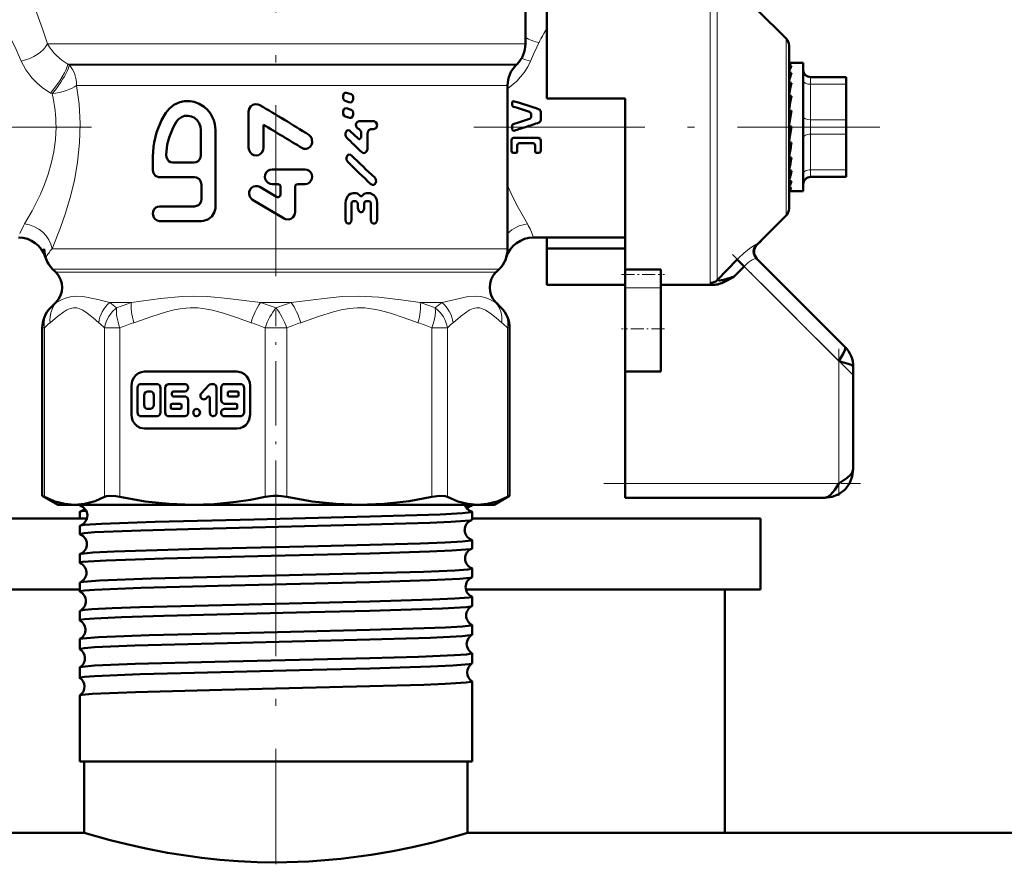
# Model space of a CAD drawing. Extents: x -1768 to 2122, y -1862 to 865.
# Tile 36 of 63: x 129 to 198, y -374 to -315. Entities that reach past the tile are written whole.
import ezdxf

# ---------------------------------------------------------------- set-up
doc = ezdxf.new("R2010")
doc.units = 0
doc.linetypes.add('DASHDOT', pattern=[18.5, 12, -3, 0.5, -3])

msp = doc.modelspace()

# ---------------------------------------------------------------- linework, layer by layer
at = {"color": 7, "linetype": 'DASHDOT', "lineweight": 18}
for p, q in [((146.565, -302.137), (146.565, -337.829)), ((133.638, -322.173), (104.103, -322.173)), ((160.44, -322.173), (188.94, -322.173)), ((146.565, -347.281), (146.565, -373.892))]:
    msp.add_line(p, q, dxfattribs=at)
at = {"color": 7, "lineweight": 50}
for p, q in [((164.065, -316.345), (164.065, -305.12)), ((165.565, -311.102), (165.565, -320.173)), ((182.36, -315.964), (180.312, -313.916)), ((182.565, -316.459), (182.565, -327.887)), ((182.587, -317.673), (182.565, -317.675)), ((182.565, -317.68), (182.742, -317.68)), ((182.587, -317.673), (183.565, -317.673)), ((183.565, -326.07), (183.565, -317.673)), ((163.401, -317.837), (163.479, -317.759)), ((182.565, -317.884), (182.742, -317.884)), ((182.565, -318.358), (182.742, -318.358)), ((182.565, -318.761), (182.575, -318.939)), ((182.565, -319.071), (182.742, -319.071)), ((184.065, -318.673), (186.565, -318.673)), ((186.565, -319.173), (186.565, -318.673)), ((151.838, -319.868), (151.506, -319.766)), ((162.815, -319.252), (162.815, -330.723)), ((182.565, -319.382), (182.591, -319.741)), ((182.565, -319.552), (182.586, -319.552)), ((186.565, -319.173), (186.565, -321.673)), ((186.565, -319.489), (186.565, -321.914)), ((151.275, -320.01), (151.275, -320.096)), ((151.42, -320.34), (151.751, -320.442)), ((151.986, -320.198), (151.986, -320.112)), ((163.132, -320.418), (163.132, -320.621)), ((165.565, -320.173), (171.065, -320.173)), ((171.065, -320.173), (171.065, -322.173)), ((182.565, -319.979), (182.742, -319.979)), ((182.565, -320.178), (182.616, -320.627)), ((144.651, -321.103), (144.651, -323.633)), ((151.275, -321.099), (151.275, -321.185)), ((151.838, -320.957), (151.506, -320.855)), ((165.14, -321.67), (165.14, -321.111)), ((182.742, -321.025), (182.565, -322.014)), ((182.565, -321.025), (182.742, -321.025)), ((182.565, -321.1), (182.654, -321.396)), ((151.42, -321.428), (151.751, -321.53)), ((151.986, -321.287), (151.986, -321.2)), ((152.399, -321.749), (153.434, -321.749)), ((164.472, -321.412), (164.472, -321.294)), ((182.675, -321.396), (182.654, -321.396)), ((186.565, -322.673), (186.565, -321.673)), ((141.303, -324.146), (141.303, -322.401)), ((142.333, -327.737), (142.333, -322.401)), ((145.692, -323.633), (145.692, -322.012)), ((152.338, -322.986), (151.785, -322.45)), ((152.412, -322.32), (152.399, -322.32)), ((152.535, -322.478), (152.536, -322.859)), ((153.434, -322.319), (153.233, -322.319)), ((163.132, -322.173), (163.132, -322.092)), ((163.132, -322.3), (163.132, -322.173)), ((171.065, -322.173), (171.065, -332.17)), ((182.742, -322.143), (182.565, -323.138)), ((182.565, -322.143), (182.742, -322.143)), ((182.565, -323.084), (182.654, -322.38)), ((182.654, -322.38), (182.695, -322.143)), ((186.565, -321.914), (186.565, -322.462)), ((186.565, -322.462), (186.565, -323.495)), ((152.984, -323.682), (152.983, -322.637)), ((163.097, -323.836), (163.097, -323.086)), ((163.237, -322.931), (164.986, -322.931)), ((165.14, -323.798), (165.14, -323.125)), ((182.565, -324.021), (182.623, -323.263)), ((182.565, -323.263), (182.742, -323.263)), ((186.565, -322.673), (186.565, -325.173)), ((163.501, -323.862), (163.501, -323.456)), ((164.62, -323.302), (163.639, -323.302)), ((164.747, -323.862), (164.747, -323.456)), ((186.565, -323.495), (186.565, -323.745)), ((186.565, -323.745), (186.565, -323.749)), ((186.565, -323.748), (186.565, -324.381)), ((137.941, -324.248), (137.941, -325.172)), ((163.386, -323.988), (163.237, -323.988)), ((164.986, -323.988), (164.852, -323.988)), ((182.565, -324.585), (182.589, -324.315)), ((182.565, -324.843), (182.596, -324.315)), ((182.565, -324.315), (182.742, -324.315)), ((139.321, -324.659), (140.823, -324.659)), ((146.292, -325.148), (148.611, -325.148)), ((182.565, -325.3), (182.569, -325.232)), ((182.565, -325.496), (182.578, -325.232)), ((182.565, -325.232), (182.742, -325.232)), ((186.565, -325.539), (186.565, -325.173)), ((138.387, -325.685), (140.846, -325.685)), ((182.565, -325.957), (182.742, -325.957)), ((182.742, -325.957), (182.703, -326.07)), ((186.565, -325.673), (184.065, -325.673)), ((186.565, -325.673), (186.565, -325.539)), ((141.338, -326.198), (141.338, -327.224)), ((146.595, -327.062), (145.434, -326.377)), ((146.696, -326.175), (146.292, -326.175)), ((146.898, -326.381), (146.898, -326.883)), ((147.907, -328.136), (147.907, -326.381)), ((148.108, -326.175), (148.611, -326.175)), ((182.565, -326.444), (182.742, -326.444)), ((182.565, -326.662), (182.742, -326.662)), ((182.687, -326.673), (183.565, -326.673)), ((183.565, -326.673), (183.565, -326.07)), ((144.93, -327.271), (147.151, -328.583)), ((151.986, -326.808), (152.17, -326.808)), ((152.195, -327.379), (151.999, -327.379)), ((153.088, -327.377), (152.888, -327.377)), ((152.912, -326.807), (153.1, -326.807)), ((138.387, -327.737), (140.846, -327.737)), ((151.444, -327.522), (151.445, -328.663)), ((151.878, -328.662), (151.877, -327.537)), ((152.318, -327.537), (152.318, -327.869)), ((152.764, -327.869), (152.764, -327.536)), ((153.213, -327.535), (153.214, -328.66)), ((153.667, -328.659), (153.666, -327.519)), ((138.387, -328.763), (141.338, -328.763)), ((182.36, -328.382), (180.312, -330.43)), ((164.631, -329.923), (171.065, -329.923)), ((165.565, -330.692), (165.565, -329.923)), ((180.514, -330.279), (180.631, -330.112)), ((165.565, -333.244), (165.565, -330.692)), ((171.065, -330.692), (165.565, -330.692)), ((180.511, -330.281), (180.475, -330.267)), ((180.506, -330.237), (180.514, -330.279)), ((180.514, -330.279), (180.511, -330.281)), ((177.524, -332.911), (178.927, -331.467)), ((178.927, -331.467), (179.422, -331.944)), ((186.479, -337.587), (180.284, -331.392)), ((130.901, -332.138), (131.126, -332.362)), ((162.005, -332.362), (162.229, -332.138)), ((171.065, -332.506), (171.065, -332.17)), ((171.065, -332.17), (173.565, -332.17)), ((173.565, -332.506), (173.565, -332.17)), ((178.747, -332.643), (179.422, -331.944)), ((171.065, -333.459), (171.065, -332.506)), ((173.565, -333.459), (173.565, -332.506)), ((177.524, -332.911), (177.522, -332.924)), ((178.66, -332.694), (178.395, -332.846)), ((178.747, -332.643), (178.66, -332.694)), ((171.065, -333.244), (165.565, -333.244)), ((171.065, -333.459), (171.065, -336.32)), ((173.565, -333.244), (177.256, -333.244)), ((173.565, -333.459), (173.565, -336.32)), ((131.126, -334.484), (130.755, -334.855)), ((131.126, -334.484), (130.755, -334.855)), ((162.005, -334.484), (162.375, -334.855)), ((162.005, -334.484), (162.375, -334.855)), ((130.169, -348.041), (130.169, -336.269)), ((162.961, -348.041), (162.961, -336.269)), ((162.961, -348.041), (162.961, -336.269)), ((171.065, -336.32), (171.065, -339.32)), ((173.565, -336.32), (173.565, -339.32)), ((187.065, -346.173), (187.065, -339.002)), ((143.832, -339.329), (137.353, -339.329)), ((171.065, -347.173), (171.065, -339.32)), ((173.565, -339.32), (171.065, -339.32)), ((136.429, -340.329), (136.429, -342.329)), ((136.855, -340.457), (136.855, -342.201)), ((138.229, -340.201), (137.092, -340.201)), ((138.466, -342.201), (138.466, -340.457)), ((138.8, -340.457), (138.8, -342.201)), ((140.175, -340.201), (139.037, -340.201)), ((141.86, -340.276), (141.335, -340.844)), ((142.166, -340.201), (142.027, -340.201)), ((142.403, -342.201), (142.403, -340.457)), ((142.719, -340.457), (142.719, -341.329)), ((144.093, -340.201), (142.956, -340.201)), ((144.33, -342.201), (144.33, -340.457)), ((144.756, -342.329), (144.756, -340.329)), ((137.328, -340.97), (137.328, -341.688)), ((137.755, -340.714), (137.565, -340.714)), ((137.992, -341.688), (137.992, -340.97)), ((139.274, -340.97), (139.274, -340.816)), ((139.369, -340.714), (140.175, -340.714)), ((140.175, -341.073), (139.369, -341.073)), ((141.67, -341.206), (141.767, -341.101)), ((141.929, -341.174), (141.929, -342.201)), ((143.193, -340.816), (143.193, -340.97)), ((143.856, -340.714), (143.288, -340.714)), ((143.288, -341.073), (143.856, -341.073)), ((143.951, -340.97), (143.951, -340.816)), ((139.183, -341.688), (139.183, -341.842)), ((139.843, -341.586), (139.277, -341.586)), ((139.938, -341.842), (139.938, -341.688)), ((140.412, -342.201), (140.412, -341.329)), ((142.956, -341.586), (143.761, -341.586)), ((143.856, -341.688), (143.856, -341.842)), ((137.092, -342.458), (138.229, -342.458)), ((137.565, -341.945), (137.755, -341.945)), ((139.037, -342.458), (140.175, -342.458)), ((139.277, -341.945), (139.843, -341.945)), ((143.761, -341.945), (142.956, -341.945)), ((142.956, -342.458), (144.093, -342.458)), ((137.353, -343.329), (143.832, -343.329)), ((171.065, -348.173), (171.065, -347.173)), ((130.169, -348.041), (130.322, -348.118)), ((131.265, -348.673), (130.169, -348.041)), ((161.865, -348.673), (162.961, -348.041)), ((162.809, -348.118), (162.961, -348.041)), ((131.265, -348.673), (132.43, -348.673)), ((132.43, -348.673), (140.71, -348.673)), ((132.806, -348.716), (132.806, -348.673)), ((140.71, -348.673), (146.565, -348.673)), ((146.565, -348.673), (152.42, -348.673)), ((152.42, -348.673), (160.701, -348.673)), ((159.866, -348.799), (160.283, -348.741)), ((160.325, -348.716), (160.325, -348.673)), ((160.701, -348.673), (161.865, -348.673)), ((185.065, -348.173), (171.065, -348.173)), ((132.806, -349.623), (132.806, -349.159)), ((160.325, -349.722), (160.325, -349.159)), ((112.565, -349.623), (133.318, -349.623)), ((132.806, -350.728), (132.806, -350.154)), ((160.325, -349.623), (180.565, -349.623)), ((180.565, -349.623), (180.565, -354.623)), ((160.325, -351.734), (160.325, -351.149)), ((132.806, -352.741), (132.806, -352.143)), ((160.325, -353.748), (160.325, -353.137)), ((132.806, -354.756), (132.806, -354.13)), ((112.565, -354.623), (132.806, -354.623)), ((159.9, -354.623), (180.565, -354.623)), ((178.065, -354.623), (178.065, -371.674)), ((160.325, -355.765), (160.325, -355.122)), ((132.806, -356.774), (132.806, -356.114)), ((160.325, -357.783), (160.325, -357.106)), ((132.806, -358.794), (132.806, -358.097)), ((160.325, -359.805), (160.325, -359.087)), ((132.806, -360.816), (132.806, -360.077)), ((160.325, -366.673), (160.325, -361.066)), ((132.806, -366.673), (132.806, -362.054)), ((153.162, -366.673), (132.806, -366.673)), ((133.115, -371.673), (133.115, -366.673)), ((160.325, -366.673), (153.162, -366.673)), ((160.015, -371.673), (160.015, -366.673)), ((133.115, -371.673), (-329.435, -371.673)), ((622.565, -371.673), (160.015, -371.673)), ((178.065, -371.673), (302.315, -371.673))]:
    msp.add_line(p, q, dxfattribs=at)
at = {"color": 7, "lineweight": 18}
for p, q in [((177.029, -322.173), (177.029, -311.236)), ((177.524, -311.435), (177.524, -322.173)), ((130.533, -316.345), (164.065, -316.345)), ((182.36, -322.173), (182.36, -315.964)), ((131.978, -317.759), (163.479, -317.759)), ((131.978, -317.759), (132.08, -317.837)), ((132.08, -317.837), (163.401, -317.837)), ((184.065, -319.173), (184.065, -318.673)), ((130.864, -319.851), (130.758, -319.789)), ((132.584, -319.252), (132.791, -319.252)), ((132.791, -319.252), (160.13, -319.252)), ((160.13, -319.252), (162.815, -319.252)), ((184.065, -319.173), (184.065, -321.673)), ((186.565, -319.173), (184.065, -319.173)), ((184.065, -322.673), (184.065, -321.673)), ((184.065, -321.673), (186.565, -321.673)), ((177.029, -333.111), (177.029, -322.173)), ((177.524, -322.173), (177.524, -332.911)), ((182.36, -328.382), (182.36, -322.173)), ((184.065, -322.673), (184.065, -325.173)), ((186.565, -322.673), (184.065, -322.673)), ((184.065, -325.539), (184.065, -325.173)), ((184.065, -325.173), (186.565, -325.173)), ((184.065, -325.673), (184.065, -325.539)), ((162.815, -326.231), (162.846, -326.308)), ((162.846, -326.308), (162.816, -326.315)), ((130.86, -330.723), (162.815, -330.723)), ((162.229, -332.138), (130.901, -332.138)), ((186.065, -338.587), (179.422, -331.944)), ((131.126, -332.362), (162.005, -332.362)), ((173.565, -333.459), (171.065, -333.459)), ((130.746, -334.863), (130.755, -334.855)), ((130.755, -334.855), (130.781, -334.829)), ((131.163, -334.484), (131.126, -334.484)), ((134.914, -334.484), (136.435, -334.484)), ((145.489, -334.484), (147.641, -334.484)), ((156.695, -334.484), (158.217, -334.484)), ((161.967, -334.484), (162.005, -334.484)), ((162.335, -334.815), (162.375, -334.855)), ((162.375, -334.855), (162.407, -334.887)), ((130.169, -336.269), (130.322, -336.269)), ((130.322, -336.269), (130.322, -348.118)), ((134.538, -348.118), (134.538, -336.269)), ((134.538, -336.269), (135.62, -336.269)), ((135.62, -336.269), (135.62, -348.118)), ((145.8, -348.118), (145.8, -336.269)), ((146.565, -336.269), (145.8, -336.269)), ((147.331, -336.269), (146.565, -336.269)), ((147.331, -336.269), (147.331, -348.118)), ((157.51, -348.118), (157.51, -336.269)), ((157.51, -336.269), (158.592, -336.269)), ((158.592, -336.269), (158.592, -348.118)), ((162.809, -348.118), (162.809, -336.269)), ((162.809, -336.269), (162.961, -336.269)), ((186.065, -347.173), (186.065, -338.587)), ((171.065, -347.173), (186.065, -347.173))]:
    msp.add_line(p, q, dxfattribs=at)
at = {"color": 7, "linetype": 'DASHDOT', "lineweight": 18, "ltscale": 0.296928}
msp.add_line((186.99, -339.513), (178.592, -331.114), dxfattribs=at)
at = {"color": 7, "linetype": 'DASHDOT', "lineweight": 18, "ltscale": 0.075}
msp.add_line((170.815, -332.506), (173.815, -332.506), dxfattribs=at)
at = {"color": 7, "linetype": 'DASHDOT', "lineweight": 18, "ltscale": 0.376445}
msp.add_line((146.565, -350.072), (146.565, -335.014), dxfattribs=at)
at = {"color": 7, "linetype": 'DASHDOT', "lineweight": 18, "ltscale": 0.075015}
msp.add_line((173.815, -336.32), (170.815, -336.32), dxfattribs=at)
at = {"color": 7, "linetype": 'DASHDOT', "lineweight": 18, "ltscale": 0.257573}
msp.add_line((186.065, -348.032), (186.065, -337.729), dxfattribs=at)
at = {"color": 7, "linetype": 'DASHDOT', "lineweight": 18, "ltscale": 0.45}
msp.add_line((169.565, -347.173), (187.565, -347.173), dxfattribs=at)
at = {"color": 7, "lineweight": 18}
for points in [[(129.187, -312.697), (129.601, -313.68), (130.195, -315.278), (130.533, -316.345)], [(128.7, -317.54), (128.347, -316.74), (127.986, -316.016), (127.389, -314.952), (127.201, -314.641)], [(130.758, -319.789), (130.176, -319.397), (129.795, -319.075), (129.452, -318.725), (129.018, -318.151), (128.7, -317.54)], [(164.43, -317.54), (164.23, -317.954), (163.975, -318.354), (163.468, -318.948), (162.815, -319.5)], [(132.584, -319.252), (132.754, -320.565), (132.826, -321.92), (132.793, -323.29), (132.656, -324.625), (132.429, -325.92), (132.139, -327.123), (131.814, -328.211), (131.461, -329.227), (130.86, -330.723)], [(128.927, -328.97), (129.46, -328.045), (130.043, -326.873), (130.327, -326.202), (130.587, -325.479), (130.808, -324.724), (130.982, -323.919), (131.099, -323.052), (131.138, -322.173)], [(162.846, -326.308), (163.189, -327.096), (163.552, -327.824), (164.203, -328.97)], [(128.59, -329.651), (128.854, -329.099), (128.927, -328.97)], [(179.394, -331.018), (179.763, -330.712), (180.141, -330.455)], [(180.141, -330.455), (180.241, -330.408), (180.272, -330.401), (180.281, -330.403), (180.284, -330.405)], [(180.284, -331.392), (180.28, -331.388), (180.267, -331.384), (180.249, -331.383), (180.179, -331.398)], [(177.522, -332.924), (177.529, -332.939), (177.54, -332.946), (177.573, -332.954), (177.652, -332.95)], [(177.091, -333.187), (177.042, -333.148), (177.031, -333.126), (177.029, -333.111)], [(131.163, -334.484), (131.519, -334.282), (131.736, -334.189), (132.127, -334.076), (132.592, -334.031)], [(132.592, -334.031), (133.013, -334.061), (133.383, -334.124), (134.163, -334.302), (134.914, -334.484)], [(136.435, -334.484), (138.465, -334.19), (139.977, -334.052), (140.785, -334.031)], [(140.785, -334.031), (141.762, -334.061), (143.193, -334.19), (145.489, -334.484)], [(147.641, -334.484), (149.947, -334.189), (151.221, -334.071), (152.364, -334.031)], [(152.364, -334.031), (153.79, -334.096), (155.522, -334.306), (156.695, -334.484)], [(158.217, -334.484), (159.447, -334.188), (160.053, -334.07), (160.546, -334.031)], [(160.546, -334.031), (160.927, -334.062), (161.252, -334.14), (161.534, -334.246), (161.967, -334.484)], [(134.133, -335.898), (133.735, -335.562), (133.334, -335.24), (133.009, -335.021), (132.844, -334.937), (132.593, -334.856), (132.365, -334.843), (132.129, -334.892), (131.896, -334.995), (131.678, -335.13), (131.245, -335.461), (130.726, -335.898)], [(135.386, -334.855), (135.083, -335.135), (134.842, -335.455), (134.681, -335.764), (134.583, -336.048), (134.538, -336.269)], [(144.823, -335.898), (143.86, -335.562), (142.894, -335.24), (142.107, -335.021), (141.71, -334.937), (141.104, -334.856), (140.555, -334.843), (139.984, -334.892), (139.421, -334.995), (138.896, -335.13), (137.851, -335.461), (136.598, -335.898)], [(156.533, -335.898), (155.57, -335.562), (154.604, -335.24), (153.818, -335.021), (153.42, -334.937), (152.814, -334.856), (152.265, -334.843), (151.694, -334.892), (151.131, -334.995), (150.606, -335.13), (149.561, -335.461), (148.308, -335.898)], [(157.51, -336.269), (157.643, -335.833), (157.727, -335.418), (157.754, -335.119), (157.745, -334.855)], [(162.404, -335.898), (162.005, -335.562), (161.605, -335.24), (161.279, -335.021), (161.115, -334.937), (160.864, -334.856), (160.636, -334.843), (160.4, -334.892), (160.167, -334.995), (159.949, -335.13), (159.516, -335.461), (158.997, -335.898)]]:
    msp.add_lwpolyline(points, dxfattribs=at)
at = {"color": 7, "lineweight": 50}
for points in [[(151.506, -319.766), (151.395, -319.777), (151.335, -319.827), (151.278, -319.972), (151.275, -320.01)], [(142.333, -322.401), (142.283, -321.979), (142.214, -321.7), (141.969, -321.22), (141.771, -320.974), (141.542, -320.764), (141.19, -320.544), (140.82, -320.408), (140.546, -320.359), (140.142, -320.363), (139.813, -320.434), (139.402, -320.621), (139.083, -320.889), (138.843, -321.17)], [(151.275, -320.096), (151.288, -320.187), (151.346, -320.293), (151.42, -320.34)], [(151.751, -320.442), (151.863, -320.432), (151.924, -320.383), (151.983, -320.237), (151.986, -320.198)], [(151.986, -320.112), (151.973, -320.02), (151.932, -319.938), (151.838, -319.868)], [(138.843, -321.17), (138.537, -321.691), (138.188, -322.56), (138.025, -323.252), (137.98, -323.569), (137.941, -324.248)], [(145.431, -320.629), (145.33, -320.583), (145.109, -320.562), (144.949, -320.609), (144.812, -320.705), (144.688, -320.89), (144.651, -321.103)], [(151.506, -320.855), (151.395, -320.866), (151.335, -320.915), (151.278, -321.06), (151.275, -321.099)], [(151.275, -321.185), (151.288, -321.276), (151.346, -321.382), (151.42, -321.428)], [(151.986, -321.2), (151.973, -321.109), (151.932, -321.026), (151.838, -320.957)], [(164.472, -321.294), (164.461, -321.225), (164.413, -321.145), (164.354, -321.108)], [(165.032, -320.933), (165.088, -320.969), (165.131, -321.046), (165.14, -321.111)], [(139.596, -321.786), (139.346, -322.209), (139.065, -322.902), (138.944, -323.389), (138.866, -324.131)], [(141.303, -322.401), (141.273, -322.148), (141.184, -321.908), (141.041, -321.698), (140.853, -321.533), (140.633, -321.423), (140.394, -321.377), (140.155, -321.397), (139.93, -321.481), (139.735, -321.622), (139.596, -321.786)], [(151.751, -321.53), (151.863, -321.52), (151.924, -321.471), (151.983, -321.326), (151.986, -321.287)], [(152.399, -321.75), (152.279, -321.795), (152.213, -321.879), (152.179, -321.997), (152.188, -322.12), (152.265, -322.262), (152.399, -322.32)], [(153.434, -322.319), (153.574, -322.258), (153.622, -322.193), (153.658, -322.073), (153.65, -321.947), (153.582, -321.818), (153.434, -321.749)], [(164.354, -321.599), (164.413, -321.561), (164.461, -321.481), (164.472, -321.412)], [(165.14, -321.67), (165.123, -321.757), (165.032, -321.85)], [(151.785, -322.45), (151.721, -322.407), (151.619, -322.397), (151.559, -322.423), (151.51, -322.467), (151.445, -322.613), (151.451, -322.774), (151.525, -322.907)], [(152.412, -322.32), (152.533, -322.456), (152.535, -322.478)], [(152.983, -322.637), (153.026, -322.459), (153.079, -322.387), (153.233, -322.319)], [(163.28, -322.426), (163.235, -322.43), (163.174, -322.401), (163.139, -322.344), (163.132, -322.3)], [(148.38, -323.638), (148.533, -323.699), (148.707, -323.702), (148.822, -323.665), (148.958, -323.567), (149.055, -323.43), (149.105, -323.272), (149.085, -322.999), (149.016, -322.859), (148.87, -322.717)], [(152.536, -322.859), (152.514, -322.95), (152.485, -322.987), (152.447, -323.011), (152.389, -323.015), (152.338, -322.986)], [(163.097, -323.086), (163.11, -323.018), (163.152, -322.962), (163.237, -322.931)], [(164.986, -322.931), (165.102, -322.996), (165.14, -323.125)], [(144.651, -323.633), (144.678, -323.796), (144.751, -323.945), (144.867, -324.064), (145.016, -324.14), (145.181, -324.165), (145.345, -324.135), (145.491, -324.053), (145.603, -323.93), (145.671, -323.778), (145.692, -323.633)], [(152.586, -323.936), (152.689, -323.994), (152.805, -323.987), (152.901, -323.918), (152.98, -323.741), (152.984, -323.682)], [(163.237, -323.988), (163.171, -323.97), (163.11, -323.902), (163.097, -323.836)], [(163.501, -323.862), (163.49, -323.917), (163.441, -323.973), (163.386, -323.988)], [(163.639, -323.302), (163.538, -323.351), (163.501, -323.456)], [(164.747, -323.456), (164.714, -323.353), (164.62, -323.302)], [(164.852, -323.988), (164.774, -323.946), (164.747, -323.862)], [(165.14, -323.798), (165.116, -323.902), (165.084, -323.946), (164.986, -323.988)], [(138.866, -324.131), (138.885, -324.292), (138.948, -324.439), (139.05, -324.558), (139.18, -324.633), (139.321, -324.659)], [(140.823, -324.659), (140.97, -324.633), (141.105, -324.56), (141.212, -324.446), (141.28, -324.301), (141.303, -324.146)], [(151.86, -324.157), (151.795, -324.114), (151.694, -324.104), (151.634, -324.129), (151.584, -324.173), (151.518, -324.32), (151.525, -324.481), (151.599, -324.614)], [(137.941, -325.172), (137.964, -325.331), (138.026, -325.474), (138.126, -325.589), (138.32, -325.678), (138.387, -325.685)], [(146.292, -325.148), (146.134, -325.174), (145.991, -325.249), (145.879, -325.366), (145.808, -325.513), (145.787, -325.675), (145.817, -325.835), (145.895, -325.978), (146.013, -326.089), (146.161, -326.156), (146.292, -326.175)], [(148.611, -326.175), (148.77, -326.147), (148.913, -326.07), (149.025, -325.948), (149.093, -325.795), (149.11, -325.632), (149.082, -325.49), (149.016, -325.359), (148.903, -325.244), (148.755, -325.17), (148.611, -325.148)], [(140.846, -325.685), (140.997, -325.71), (141.194, -325.836), (141.285, -325.967), (141.338, -326.198)], [(153.227, -326.179), (153.342, -326.235), (153.443, -326.217), (153.507, -326.17), (153.554, -326.104), (153.587, -325.983), (153.576, -325.857), (153.498, -325.723)], [(145.434, -326.377), (145.289, -326.321), (145.134, -326.311), (144.989, -326.348), (144.861, -326.428), (144.758, -326.546), (144.693, -326.706), (144.683, -326.885), (144.732, -327.055), (144.824, -327.186), (144.93, -327.271)], [(141.338, -327.224), (141.313, -327.383), (141.242, -327.527), (141.132, -327.641), (140.92, -327.73), (140.846, -327.737)], [(146.898, -326.883), (146.86, -327.003), (146.758, -327.08), (146.672, -327.088), (146.595, -327.062)], [(151.986, -326.808), (151.8, -326.851), (151.678, -326.933), (151.581, -327.046), (151.465, -327.323), (151.444, -327.522)], [(151.877, -327.537), (151.897, -327.45), (151.939, -327.399), (151.999, -327.379)], [(152.447, -326.969), (152.297, -326.837), (152.17, -326.808)], [(152.195, -327.378), (152.316, -327.515), (152.318, -327.537)], [(152.632, -326.968), (152.582, -327.013), (152.517, -327.02), (152.477, -327.001), (152.447, -326.969)], [(152.912, -326.807), (152.755, -326.851), (152.632, -326.968)], [(152.764, -327.536), (152.784, -327.447), (152.828, -327.397), (152.888, -327.377)], [(153.088, -327.377), (153.154, -327.401), (153.192, -327.447), (153.213, -327.535)], [(153.666, -327.519), (153.64, -327.307), (153.564, -327.111), (153.437, -326.948), (153.186, -326.816), (153.1, -326.807)], [(138.387, -327.737), (138.253, -327.761), (138.141, -327.821), (138.034, -327.935), (137.963, -328.091), (137.941, -328.257), (138.009, -328.522), (138.1, -328.644), (138.242, -328.735), (138.387, -328.763)], [(141.338, -328.763), (141.494, -328.75), (141.795, -328.647), (142.061, -328.441), (142.239, -328.168), (142.322, -327.881), (142.333, -327.737)], [(152.318, -327.869), (152.376, -328.061), (152.466, -328.138), (152.54, -328.154)], [(152.54, -328.154), (152.649, -328.117), (152.743, -327.989), (152.764, -327.869)], [(147.151, -328.583), (147.247, -328.628), (147.46, -328.649), (147.614, -328.605), (147.747, -328.514), (147.867, -328.337), (147.907, -328.136)], [(151.445, -328.663), (151.479, -328.818), (151.524, -328.884), (151.588, -328.931), (151.69, -328.945), (151.74, -328.927), (151.803, -328.878), (151.847, -328.811), (151.878, -328.662)], [(153.214, -328.66), (153.254, -328.822), (153.305, -328.887), (153.373, -328.931), (153.472, -328.942), (153.541, -328.915), (153.642, -328.789), (153.667, -328.659)], [(186.065, -338.587), (186.375, -338.032), (186.469, -337.818), (186.504, -337.677), (186.499, -337.622), (186.479, -337.587)], [(187.065, -339.002), (187.048, -338.953), (187.019, -338.921), (186.922, -338.859), (186.715, -338.774), (186.065, -338.587)], [(137.353, -339.329), (137.132, -339.359), (136.923, -339.445), (136.739, -339.582), (136.591, -339.764), (136.487, -339.981), (136.429, -340.329)], [(144.756, -340.329), (144.729, -340.089), (144.649, -339.863), (144.522, -339.664), (144.354, -339.504), (144.154, -339.392), (143.832, -339.329)], [(138.466, -340.457), (138.42, -340.306), (138.298, -340.212), (138.229, -340.201)], [(139.037, -340.201), (138.9, -340.248), (138.812, -340.378), (138.8, -340.457)], [(142.403, -340.457), (142.357, -340.306), (142.236, -340.212), (142.166, -340.201)], [(144.33, -340.457), (144.284, -340.306), (144.163, -340.212), (144.093, -340.201)], [(137.565, -340.714), (137.426, -340.763), (137.34, -340.891), (137.328, -340.97)], [(137.992, -340.97), (137.947, -340.819), (137.828, -340.726), (137.755, -340.714)], [(140.412, -341.329), (140.366, -341.178), (140.244, -341.084), (140.175, -341.073)], [(137.328, -341.688), (137.374, -341.839), (137.492, -341.932), (137.565, -341.945)], [(137.755, -341.945), (137.894, -341.896), (137.98, -341.768), (137.992, -341.688)], [(142.719, -341.329), (142.765, -341.481), (142.886, -341.574), (142.956, -341.586)], [(136.429, -342.329), (136.457, -342.569), (136.537, -342.795), (136.663, -342.994), (136.831, -343.154), (137.032, -343.266), (137.353, -343.329)], [(136.855, -342.201), (136.9, -342.353), (137.022, -342.447), (137.092, -342.458)], [(138.8, -342.201), (138.846, -342.353), (138.968, -342.447), (139.037, -342.458)], [(140.175, -342.458), (140.311, -342.411), (140.4, -342.279), (140.412, -342.201)], [(141.004, -342.458), (141.092, -342.439), (141.182, -342.371), (141.241, -342.2), (141.18, -342.03), (141.091, -341.963), (141.004, -341.945)], [(141.929, -342.201), (141.975, -342.353), (142.097, -342.447), (142.166, -342.458)], [(142.166, -342.458), (142.303, -342.411), (142.392, -342.28), (142.403, -342.201)], [(143.832, -343.329), (144.054, -343.299), (144.262, -343.213), (144.447, -343.076), (144.594, -342.894), (144.698, -342.677), (144.756, -342.329)], [(144.093, -342.458), (144.23, -342.411), (144.319, -342.279), (144.33, -342.201)], [(185.065, -348.173), (185.587, -348.11), (186.067, -347.917), (186.489, -347.597), (186.809, -347.175), (187.002, -346.695), (187.065, -346.173)], [(185.065, -348.173), (185.587, -348.11), (186.067, -347.917), (186.489, -347.597), (186.809, -347.175), (187.002, -346.695), (187.065, -346.173)], [(186.065, -347.173), (186.644, -346.781), (186.881, -346.565), (186.993, -346.416), (187.065, -346.173)], [(185.065, -348.173), (185.275, -348.119), (185.48, -347.968), (185.77, -347.621), (186.065, -347.173)], [(130.322, -348.118), (131.054, -348.433), (131.751, -348.614), (132.43, -348.673)], [(132.43, -348.673), (133.143, -348.608), (133.876, -348.408), (134.538, -348.118)], [(134.538, -348.118), (134.683, -348.068), (134.867, -348.044), (135.336, -348.068), (135.62, -348.118)], [(135.62, -348.118), (137.389, -348.432), (139.07, -348.614), (140.71, -348.673)], [(140.71, -348.673), (142.24, -348.622), (143.768, -348.469), (144.786, -348.313), (145.8, -348.118)], [(147.331, -348.118), (149.099, -348.432), (150.78, -348.614), (152.42, -348.673)], [(152.42, -348.673), (154.142, -348.608), (155.912, -348.408), (157.51, -348.118)], [(157.51, -348.118), (158.044, -348.044), (158.448, -348.068), (158.592, -348.118)], [(158.592, -348.118), (159.326, -348.433), (160.022, -348.614), (160.701, -348.673)], [(160.701, -348.673), (161.38, -348.614), (162.076, -348.433), (162.809, -348.118)], [(132.806, -348.716), (132.807, -348.711), (132.81, -348.708), (132.82, -348.702), (132.844, -348.692), (132.93, -348.673)], [(132.847, -348.741), (132.819, -348.73), (132.81, -348.725), (132.806, -348.719), (132.806, -348.716)], [(160.283, -348.741), (160.312, -348.73), (160.32, -348.725), (160.324, -348.719), (160.325, -348.716)], [(132.806, -349.159), (132.806, -349.156), (132.811, -349.15), (132.821, -349.144), (132.855, -349.132)], [(133.341, -349.395), (133.3, -349.68), (133.121, -349.963), (132.871, -350.122), (132.847, -350.13)], [(132.847, -350.13), (133.115, -350.087), (134.326, -350.004), (138.084, -349.867), (145.044, -349.692), (153.162, -349.498)], [(153.162, -349.498), (158.087, -349.342), (159.654, -349.259), (160.248, -349.193), (160.301, -349.178), (160.316, -349.17), (160.322, -349.165), (160.324, -349.163), (160.325, -349.159)], [(160.325, -349.159), (160.324, -349.156), (160.319, -349.15), (160.309, -349.144), (160.275, -349.132)], [(132.806, -350.728), (132.807, -350.723), (132.81, -350.72), (132.819, -350.714), (132.842, -350.704), (133.131, -350.658), (133.833, -350.603), (137.081, -350.468), (141.256, -350.351), (153.162, -350.065)], [(132.806, -350.154), (132.806, -350.152), (132.81, -350.146), (132.818, -350.141), (132.847, -350.13)], [(153.162, -350.065), (157.372, -349.935), (158.84, -349.872), (159.84, -349.807), (160.196, -349.765), (160.29, -349.745)], [(132.835, -352.122), (132.916, -352.103), (133.724, -352.027), (135.208, -351.953), (140.471, -351.791), (149.524, -351.577), (153.162, -351.488)], [(153.162, -351.488), (156.675, -351.385), (158.429, -351.317), (159.65, -351.248), (160.248, -351.182), (160.301, -351.167), (160.316, -351.16), (160.322, -351.155), (160.324, -351.153), (160.325, -351.149)], [(132.806, -352.741), (132.806, -352.739), (132.809, -352.734), (132.813, -352.73), (132.83, -352.722), (133.024, -352.684), (133.404, -352.646), (134.652, -352.573), (138.714, -352.432), (146.238, -352.245), (153.162, -352.077)], [(153.162, -352.077), (157.335, -351.949), (158.895, -351.881), (159.879, -351.816), (160.216, -351.774), (160.299, -351.754)], [(132.827, -354.112), (132.876, -354.098), (133.055, -354.069), (134.194, -353.986), (137.82, -353.851), (144.666, -353.677), (153.162, -353.475)], [(153.162, -353.475), (156.929, -353.363), (159.107, -353.271), (160.036, -353.201), (160.292, -353.158), (160.315, -353.149), (160.321, -353.144), (160.324, -353.139), (160.325, -353.137)], [(132.806, -354.756), (132.807, -354.752), (132.81, -354.748), (132.819, -354.742), (132.842, -354.733), (133.131, -354.686), (133.836, -354.631), (137.078, -354.496), (143.427, -354.326), (153.162, -354.092)], [(153.162, -354.092), (157.358, -353.963), (159.474, -353.862), (160.18, -353.795), (160.305, -353.765)], [(132.822, -356.099), (132.889, -356.08), (133.171, -356.041), (133.642, -356.004), (135.075, -355.93), (137.008, -355.861), (141.827, -355.729), (153.162, -355.46)], [(153.162, -355.46), (157.548, -355.326), (159.124, -355.255), (160.115, -355.178), (160.267, -355.151), (160.308, -355.138), (160.319, -355.131), (160.323, -355.128), (160.325, -355.122)], [(132.806, -356.774), (132.807, -356.769), (132.81, -356.766), (132.819, -356.76), (132.842, -356.75), (133.131, -356.704), (133.833, -356.649), (135.726, -356.561), (138.706, -356.464), (148.95, -356.213), (153.162, -356.109)], [(153.162, -356.109), (158.251, -355.943), (159.916, -355.843), (160.237, -355.801), (160.31, -355.78)], [(153.162, -357.444), (156.961, -357.331), (158.465, -357.272), (159.665, -357.204), (160.25, -357.139), (160.301, -357.124), (160.316, -357.117), (160.322, -357.112), (160.324, -357.109), (160.325, -357.106)], [(132.819, -358.083), (132.859, -358.069), (133.021, -358.041), (134.116, -357.958), (137.68, -357.823), (145.751, -357.62), (153.162, -357.444)], [(153.162, -358.128), (157.408, -357.997), (159.645, -357.885), (160.199, -357.827), (160.288, -357.807), (160.313, -357.797)], [(132.806, -358.794), (132.807, -358.789), (132.81, -358.786), (132.819, -358.779), (132.842, -358.77), (133.131, -358.724), (133.833, -358.669), (136.675, -358.546), (142.252, -358.391), (153.162, -358.128)], [(153.162, -359.425), (156.566, -359.326), (159.09, -359.222), (159.935, -359.162), (160.281, -359.112), (160.309, -359.102), (160.32, -359.096), (160.323, -359.092), (160.325, -359.087)], [(132.816, -360.065), (132.847, -360.052), (132.974, -360.028), (133.84, -359.954), (136.69, -359.834), (142.291, -359.682), (153.162, -359.425)], [(153.162, -360.149), (157.417, -360.018), (158.984, -359.948), (160.115, -359.861), (160.278, -359.831), (160.315, -359.816)], [(132.806, -360.816), (132.807, -360.811), (132.81, -360.808), (132.819, -360.802), (132.843, -360.793), (133.131, -360.746), (133.832, -360.691), (137.034, -360.557), (140.843, -360.448), (149.128, -360.25), (153.162, -360.149)], [(153.162, -361.403), (156.932, -361.292), (158.427, -361.233), (159.911, -361.143), (160.258, -361.097), (160.304, -361.083), (160.317, -361.076), (160.322, -361.072), (160.324, -361.069), (160.325, -361.066)], [(132.814, -362.044), (132.839, -362.032), (132.944, -362.01), (133.672, -361.942), (136.707, -361.812), (142.781, -361.648), (153.162, -361.403)], [(133.115, -371.673), (134.937, -372.19), (136.095, -372.482), (137.448, -372.787), (138.954, -373.079), (141.356, -373.438), (142.623, -373.574), (143.921, -373.674), (145.238, -373.736), (146.565, -373.757)], [(146.565, -373.757), (148.865, -373.695), (151.113, -373.514), (153.255, -373.232), (154.758, -372.972), (156.142, -372.688), (157.562, -372.353), (159.543, -371.814), (160.015, -371.673)]]:
    msp.add_lwpolyline(points, dxfattribs=at)
at = {"color": 7, "lineweight": 18}
for centre, radius, start, end in [((183.884, -325.841), 21.159, 149.97008, 153.0313), ((133.901, -314.344), 3.919, 210.69906, 240.60138), ((165.474, -313.605), 2.679, 238.23264, 260.35949), ((180.661, -324.227), 17.554, 152.95552, 157.60842), ((165.138, -314.174), 3.44, 247.06869, 258.12091), ((122.539, -313.078), 10.732, 320.86686, 324.8807), ((121.038, -322.191), 10.1, 0.09914, 13.39367), ((164.469, -331.271), 2.317, 96.58136, 135.54592), ((160.945, -331.009), 3.843, 16.40624, 32.03513), ((135.029, -334.341), 5.52, 139.05133, 146.85759), ((180.318, -330.396), 0.0349, 194.75919, 261.04944), ((185.108, -337.427), 8.586, 131.71228, 136.03951), ((181.084, -333.373), 2.183, 120.70189, 129.31915), ((180.682, -332.711), 1.409, 115.06275, 120.3745), ((180.417, -332.133), 0.773, 107.88208, 115.42614), ((181.525, -333.912), 2.88, 129.31527, 136.90739), ((177.378, -332.615), 0.64, 243.33889, 258.99901), ((134.614, -338.691), 5.441, 129.35589, 135.16457), ((130.986, -339.969), 6.747, 49.2926, 54.39128), ((141.979, -351.844), 18.224, 107.71106, 111.2104), ((139.726, -352.953), 19.347, 69.2976, 72.6677), ((153.405, -352.953), 19.347, 107.3323, 110.70239), ((151.151, -351.844), 18.224, 68.78961, 72.28894), ((162.145, -339.969), 6.747, 125.60872, 130.7074), ((158.517, -338.691), 5.441, 44.83543, 50.64411), ((134.514, -340.438), 5.913, 129.84104, 135.16147), ((130.345, -340.438), 5.913, 44.83854, 50.15897), ((142.105, -351.886), 16.91, 109.00787, 112.54965), ((139.315, -351.886), 16.91, 67.45034, 70.99213), ((153.815, -351.886), 16.91, 109.00787, 112.54965), ((151.025, -351.886), 16.91, 67.45034, 70.99213), ((162.785, -340.438), 5.913, 129.84104, 135.16147), ((158.616, -340.438), 5.913, 44.83854, 50.15897)]:
    msp.add_arc(centre, radius, start, end, dxfattribs=at)
at = {"color": 7, "lineweight": 50}
for centre, radius, start, end in [((162.065, -316.345), 2, 315, 360), ((181.865, -316.459), 0.7, 0, 45), ((164.815, -319.252), 2, 134.99988, 180.00001), ((191.047, -321.046), 8.73, 162.06661, 166.30533), ((184.867, -319.041), 2.42, 151.44313, 161.95172), ((184.065, -318.173), 0.5, 180.00001, 270), ((204.956, -324.402), 22.845, 166.50482, 168.55098), ((163.231, -320.467), 0.11, 63.6512, 153.49535), ((149.673, -365.627), 47.26, 71.03444, 73.2665), ((235.986, -330.639), 54.301, 168.67925, 169.6696), ((72.976, -443.93), 143.013, 57.94847, 59.56046), ((163.257, -320.625), 0.124, 177.98235, 251.33665), ((147.267, -372.325), 53.992, 71.55132, 72.81749), ((144.674, -263.013), 61.802, 287.46068, 288.56806), ((149.016, -276.011), 48.557, 288.06797, 289.25902), ((69.949, -450.268), 148.952, 58.22708, 59.43567), ((163.26, -322.087), 0.126, 109.42029, 182.42348), ((140.085, -247.988), 77.968, 287.30673, 287.92047), ((212.87, -260.752), 87.329, 225.37571, 226.34556), ((120.406, -312.024), 63.341, 348.91647, 349.77918), ((226.547, -248.274), 106.981, 225.52689, 226.73659), ((240.205, -233.307), 126.723, 225.8007, 226.82531), ((156.835, -319.185), 26.409, 346.97796, 348.80018), ((172.607, -322.853), 10.41, 343.06294, 346.78862), ((184.065, -326.173), 0.5, 90, 180.00001), ((146.695, -326.377), 0.202, 358.94078, 89.77838), ((148.109, -326.377), 0.202, 90.33018, 181.15684), ((180.119, -325.191), 2.729, 333.67343, 341.20675), ((182.688, -326.523), 0.15, 248.00655, 269.61846), ((182.686, -326.525), 0.148, 270.3147, 292.09231), ((181.865, -327.887), 0.7, 314.9998, 360), ((128.499, -331.923), 2, 17.45223, 90.00255), ((164.631, -331.923), 2, 89.99745, 162.54777), ((132.315, -330.723), 2, 180.00001, 224.99982), ((160.815, -330.723), 2, 315.00018, 360), ((180.779, -330.899), 0.699, 135.07909, 224.89331), ((180.807, -330.925), 0.7, 135, 225), ((132.315, -330.723), 2, 197.45374, 225), ((160.815, -330.723), 2, 315, 342.54626), ((130.065, -333.423), 1.5, 315.00005, 45), ((163.065, -333.423), 1.5, 135, 225), ((177.234, -330.235), 2.748, 278.75975, 285.61429), ((175.44, -323.531), 9.688, 285.16155, 287.49439), ((175.428, -327.579), 6.045, 295.53129, 299.38971), ((174.404, -319.93), 13.434, 287.08854, 288.86056), ((177.235, -331.824), 1.42, 270.82612, 287.22904), ((176.861, -330.6), 2.701, 287.11405, 295.72412), ((132.169, -336.269), 2, 135, 180.00001), ((132.169, -336.269), 2, 135, 180.00001), ((160.961, -336.269), 2, 0, 45), ((160.961, -336.269), 2, 0, 45), ((185.081, -338.995), 1.984, 359.80797, 45.19203), ((185.081, -338.995), 1.984, 359.80797, 45.192), ((142.029, -340.429), 0.228, 90.50339, 137.96335), ((139.374, -340.812), 0.099, 92.71939, 182.49726), ((139.374, -340.974), 0.099, 177.49898, 267.27681), ((141.835, -341.162), 0.0913, 90.50339, 137.96328), ((141.83, -341.169), 0.099, 357.49881, 87.27724), ((143.292, -340.812), 0.099, 92.7495, 182.47569), ((143.292, -340.974), 0.099, 177.52209, 267.23977), ((143.852, -340.812), 0.099, 357.5221, 87.23977), ((143.852, -340.974), 0.099, 272.7495, 2.47569), ((139.282, -341.684), 0.099, 92.7495, 182.47569), ((139.282, -341.846), 0.099, 177.52209, 267.23977), ((139.838, -341.684), 0.099, 357.5221, 87.23977), ((139.838, -341.846), 0.099, 272.7495, 2.47569), ((143.757, -341.684), 0.099, 357.49899, 87.27681), ((143.757, -341.847), 0.099, 272.7194, 2.49727), ((146.554, -351.769), 3.729, 89.83184, 101.67366), ((146.576, -351.769), 3.729, 78.3264, 90.16808), ((132.613, -349.429), 0.727, 2.62882, 71.21936), ((160.492, -348.45), 0.717, 198.12438, 252.3534), ((160.497, -349.4), 0.693, 107.99748, 138.95413), ((132.657, -348.48), 0.682, 286.93362, 317.06823), ((133.435, -351.992), 2.919, 93.62532, 101.47107), ((160.537, -350.431), 0.73, 109.81547, 180.65183), ((160.286, -349.698), 0.0457, 274.14835, 328.48287), ((132.84, -350.709), 0.0392, 208.73288, 264.29215), ((132.576, -351.43), 0.73, 2.7344, 69.14486), ((160.536, -350.441), 0.73, 179.85861, 250.25184), ((132.574, -351.439), 0.732, 290.90159, 3.41699), ((160.287, -351.172), 0.0451, 31.70002, 85.94561), ((132.839, -352.161), 0.0385, 95.59628, 151.1796), ((160.574, -352.432), 0.732, 112.05749, 180.5678), ((160.294, -351.719), 0.034, 277.4234, 333.92082), ((132.833, -352.729), 0.03, 203.6851, 260.80445), ((132.539, -353.431), 0.732, 2.80774, 66.7538), ((160.573, -352.439), 0.732, 179.95325, 248.00055), ((132.538, -353.438), 0.734, 293.26267, 3.35631), ((160.295, -353.151), 0.0333, 26.2116, 82.66889), ((132.832, -354.141), 0.0293, 99.14109, 156.24765), ((160.61, -354.432), 0.734, 114.54686, 180.51733), ((160.3, -353.739), 0.0267, 281.08121, 338.55948), ((132.828, -354.748), 0.024, 199.28673, 256.95595), ((132.503, -355.432), 0.734, 2.87226, 64.13914), ((160.61, -354.439), 0.734, 180.02431, 245.48286), ((132.501, -355.438), 0.735, 295.88205, 3.29433), ((160.301, -355.132), 0.026, 21.49833, 78.97538), ((132.828, -356.122), 0.0234, 102.96992, 160.48751), ((160.647, -356.433), 0.736, 117.26506, 180.45056), ((160.304, -355.758), 0.0218, 285.09468, 342.57404), ((132.825, -356.768), 0.02, 195.74293, 252.79657), ((132.467, -357.433), 0.735, 2.91292, 61.36246), ((160.646, -356.438), 0.735, 180.07461, 242.78094), ((160.305, -357.112), 0.0212, 17.6132, 75.00417), ((132.465, -357.437), 0.737, 298.66161, 3.25454), ((160.683, -358.434), 0.737, 120.12083, 180.40815), ((160.307, -357.779), 0.0184, 289.31473, 345.96829), ((132.824, -358.102), 0.0194, 106.97896, 164.16468), ((160.683, -358.437), 0.737, 180.11646, 239.91664), ((132.822, -358.79), 0.0171, 192.55589, 248.49048), ((132.43, -359.433), 0.737, 2.95368, 58.42055), ((160.307, -359.091), 0.0178, 14.15307, 70.7985), ((132.43, -359.437), 0.738, 301.57117, 3.21843), ((160.719, -360.434), 0.738, 123.1304, 180.37034), ((160.309, -359.801), 0.016, 293.52725, 348.69345), ((132.822, -360.08), 0.0164, 111.36627, 167.45828), ((160.718, -360.437), 0.738, 180.14436, 236.91476), ((132.82, -360.814), 0.015, 189.93588, 244.01384), ((132.395, -361.434), 0.738, 2.97965, 55.35032), ((160.31, -361.069), 0.0153, 11.33421, 66.51388), ((132.394, -361.436), 0.739, 304.65828, 3.17974), ((132.82, -362.057), 0.0143, 115.76184, 169.94695)]:
    msp.add_arc(centre, radius, start, end, dxfattribs=at)
at = {"color": 7, "lineweight": 18}
for centre, major_axis, ratio, start_param, end_param in [((128.7, -316.345), (1.901, 0.62), 0.578335, 4.525901, 5.769568), ((130.758, -319.173), (-1.191, -1.607), 0.189078, 1.321005, 2.76852), ((130.864, -319.252), (-1.191, -1.606), 0.183903, 1.706348, 2.766171), ((130.864, -319.252), (0, 2), 0.860354, 4.712389, 5.497787), ((184.065, -318.923), (-0.5, 0), 0.5, 0, 1.570796), ((130.864, -319.252), (1.966, 0.366), 0.295036, 4.657547, 5.720519), ((184.065, -321.423), (-0.5, 0), 0.5, 0, 1.570796), ((184.065, -322.923), (0.5, 0), 0.5, 1.570796, 3.141593), ((184.065, -325.423), (0.5, 0), 0.5, 1.570796, 3.141593), ((128.927, -330.723), (1.8, -0.872), 0.854078, 0.516239, 1.963331), ((132.169, -336.269), (1.414, -1.414), 0.862856, 3.141593, 4.000478), ((132.574, -335.898), (1.277, -1.539), 0.880592, 3.24575, 4.081599), ((135.981, -335.898), (-1.277, -1.539), 0.880592, 4.50733, 5.343179), ((136.386, -336.269), (0.765, -1.848), 0.357407, 3.706528, 4.565414), ((137.363, -335.898), (0.65, -1.892), 0.364753, 3.751886, 4.587735), ((145.588, -335.898), (-0.65, -1.892), 0.364753, 4.001194, 4.837043), ((146.565, -336.269), (-0.765, -1.848), 0.357407, 4.000478, 4.859364), ((146.565, -336.269), (0.765, -1.848), 0.357407, 1.423821, 2.282707), ((147.542, -335.898), (0.65, -1.892), 0.364753, 1.446142, 2.281991), ((155.767, -335.898), (-0.65, -1.892), 0.364753, 1.695451, 2.5313), ((156.745, -336.269), (1.414, -1.414), 0.862856, 0.858886, 1.717772), ((157.149, -335.898), (1.277, -1.539), 0.880592, 0.940006, 1.775856), ((160.556, -335.898), (-1.277, -1.539), 0.880592, 2.201586, 3.037435), ((160.961, -336.269), (-1.414, -1.414), 0.862856, 2.282707, 3.141593)]:
    msp.add_ellipse(centre, major_axis=major_axis, ratio=ratio, start_param=start_param, end_param=end_param, dxfattribs=at)
at = {"color": 7, "lineweight": 50}
for centre, major_axis, ratio, start_param, end_param in [((182.653, -320.987), (-0.137, -3.314), 0.200914, 3.215135, 3.475241), ((182.653, -323.35), (-0.171, -3.323), 0.198029, 0.123736, 0.383842), ((177.029, -332.43), (0.7, 0), 0.972233, 4.712389, 5.497789), ((137.092, -340.457), (0, 0.257), 0.92388, 0, 1.570796), ((140.175, -340.457), (0, 0.257), 0.92388, 3.141593, 6.283185), ((142.956, -340.457), (0, 0.257), 0.92388, 0, 1.570796), ((141.503, -341.025), (0, 0.257), 0.92388, 0.785398, 3.926991), ((138.229, -342.201), (0, 0.257), 0.92388, 3.141593, 4.712389), ((141.004, -342.201), (0, 0.257), 0.92388, 0, 3.141593), ((142.956, -342.201), (0, 0.257), 0.92388, 0, 3.141593)]:
    msp.add_ellipse(centre, major_axis=major_axis, ratio=ratio, start_param=start_param, end_param=end_param, dxfattribs=at)

doc.saveas('drawing.dxf')
